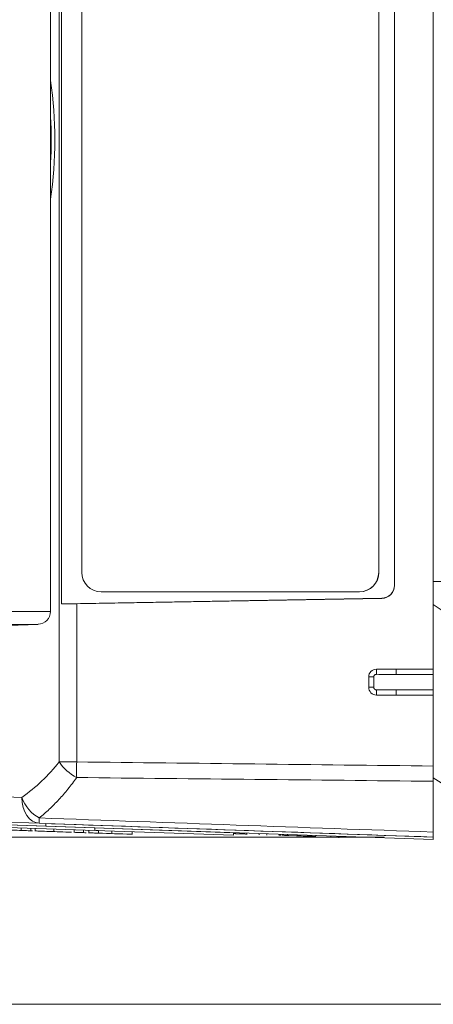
# Model space of a CAD drawing. Header units: millimetres. Extents: x 4 to 836, y 5 to 589.
# Tile 50 of 75: x 506 to 522, y 450 to 488. Entities that reach past the tile are written whole.
import ezdxf

# ---------------------------------------------------------------- set-up
doc = ezdxf.new("R2010")
doc.units = ezdxf.units.MM
doc.layers.add('1', color=7, linetype='Continuous', true_color=0xffffff)
doc.styles.add('ideas_simplex', font='simplex.shx')
doc.dimstyles.get("Standard").update_dxf_attribs({"dimtxt": 0.18, "dimasz": 0.18, "dimexe": 0.18, "dimexo": 0.0625, "dimgap": 0.09, "dimtad": 0, "dimtih": 1, "dimtoh": 1, "dimdec": 4, "dimzin": 0, "dimdsep": 46, "dimtxsty": 'Standard', "dimcen": 0.09, "dimadec": 0, "dimazin": 0, "dimtfac": 1, "dimtdec": 4, "dimtofl": 0, "dimtmove": 0, "dimatfit": 3, "dimfxl": 1, "dimtolj": 1, "dimtzin": 0, "dimarcsym": 0})

# ---------------------------------------------------------------- blocks, each defined once
blk = doc.blocks.new('_U1')
at = {"layer": '1', "color": 152, "lineweight": 13}
for p, q in [((519.74594, 510.839186), (450.718809, 510.839186)), ((519.74594, 456.839186), (450.718809, 456.839186))]:
    blk.add_line(p, q, dxfattribs=at)
at = {"layer": '1', "color": 27, "lineweight": 13}
blk.add_line((452.718809, 456.839186), (452.718809, 510.839186), dxfattribs=at)
at = {"layer": '1', "color": 87, "lineweight": 25}
for p, q in [((451.218809, 490.941686), (445.593809, 490.941686)), ((445.593809, 490.941686), (445.593809, 489.441686)), ((451.218809, 489.441686), (451.218809, 490.941686)), ((445.593809, 478.236686), (445.593809, 476.736686)), ((451.218809, 476.736686), (451.218809, 478.236686)), ((445.593809, 476.736686), (451.218809, 476.736686))]:
    blk.add_line(p, q, dxfattribs=at)
at = {"layer": '1', "color": 27, "lineweight": 18}
for points in [[(452.718809, 510.839186), (453.24779, 507.839188), (452.189828, 507.839184)], [(452.718809, 456.839186), (452.189828, 459.839184), (453.24779, 459.839188)]]:
    blk.add_solid(points, dxfattribs=at)
at = {"layer": '1', "color": 87, "linetype": 'Continuous', "lineweight": 25, "char_height": 3, "attachment_point": 7, "rotation": 90, "line_spacing_factor": 1.204819, "style": 'ideas_simplex'}
for s, insert in [('\\W1.2097;2.13', (451.065309, 478.184186)), ('\\W1.0362;54', (443.752809, 481.154186))]:
    blk.add_mtext(s, dxfattribs=dict(at, insert=insert))

msp = doc.modelspace()

# ---------------------------------------------------------------- linework, layer by layer
at = {"layer": '1', "color": 252, "linetype": 'Continuous', "lineweight": 13}
for p, q in [((507.172, 459.75), (507.172, 507.928)), ((519.533, 467.089), (519.54, 467.089)), ((521.946, 466.739), (521.646, 466.739)), ((520.14, 466.586), (520.147, 466.58)), ((519.656, 466.081), (519.649, 466.087)), ((507.844, 465.874), (507.844, 459.75)), ((519.445, 463.141), (519.446, 463.339)), ((520.214, 463.339), (520.214, 463.139)), ((519.342, 463.039), (519.146, 463.039)), ((519.342, 462.639), (519.342, 463.039)), ((520.214, 463.139), (521.646, 463.139)), ((519.342, 462.639), (519.146, 462.639)), ((519.445, 462.537), (519.446, 462.339)), ((521.646, 462.539), (520.214, 462.539)), ((520.214, 462.539), (520.214, 462.339)), ((507.844, 459.75), (507.172, 459.75)), ((489.946, 458.922), (505.725, 458.371))]:
    msp.add_line(p, q, dxfattribs=at)
at = {"layer": '1', "color": 252, "linetype": 'Continuous', "lineweight": 18}
for p, q in [((521.646, 504.339), (521.646, 463.339)), ((507.251, 465.871), (507.251, 501.807)), ((520.14, 501.092), (520.14, 466.586)), ((520.147, 466.58), (520.147, 501.099)), ((508.04, 467.089), (508.04, 500.589)), ((519.533, 500.589), (519.533, 467.089)), ((519.54, 500.589), (519.54, 467.089)), ((518.784, 466.339), (508.79, 466.339)), ((518.791, 466.339), (518.784, 466.339)), ((519.649, 466.087), (507.251, 465.871)), ((507.844, 465.874), (519.656, 466.081)), ((521.946, 465.639), (521.646, 465.839)), ((519.446, 463.339), (520.214, 463.339)), ((520.214, 463.339), (520.214, 463.339)), ((520.214, 463.339), (521.646, 463.339)), ((521.646, 463.339), (521.646, 463.139)), ((519.146, 462.639), (519.146, 463.039)), ((521.646, 463.139), (521.646, 462.539)), ((521.646, 462.539), (521.646, 462.339)), ((520.214, 462.339), (519.446, 462.339)), ((521.646, 462.339), (520.214, 462.339)), ((521.646, 462.339), (521.646, 459.59)), ((521.946, 458.939), (521.646, 459.139)), ((521.646, 457.032), (521.646, 459)), ((506.397, 457.372), (490.911, 457.912))]:
    msp.add_line(p, q, dxfattribs=at)
at = {"layer": '1', "color": 27, "linetype": 'Continuous', "lineweight": 18}
for p, q in [((506.832, 465.577), (506.832, 502.101)), ((499.543, 464.839), (506.35, 465.077))]:
    msp.add_line(p, q, dxfattribs=at)
at = {"layer": '1', "color": 27, "linetype": 'Continuous', "lineweight": 13}
for p, q in [((494.541, 465.577), (506.832, 465.577)), ((506.35, 465.077), (494.541, 465.077))]:
    msp.add_line(p, q, dxfattribs=at)
at = {"layer": '1', "color": 18, "linetype": 'Continuous', "lineweight": 18}
for p, q in [((491.161, 457.804), (506.652, 457.263)), ((506.652, 457.263), (506.655, 457.363)), ((506.652, 457.263), (521.642, 456.739)), ((506.655, 457.363), (521.646, 456.839)), ((521.642, 456.739), (521.646, 456.839))]:
    msp.add_line(p, q, dxfattribs=at)
at = {"layer": '1', "color": 7, "linetype": 'Continuous', "lineweight": 18}
for p, q in [((491.228, 457.701), (508.544, 457.096)), ((491.232, 457.801), (508.547, 457.196)), ((508.547, 457.196), (508.544, 457.096)), ((508.547, 457.196), (513.918, 457.008)), ((508.544, 457.096), (513.914, 456.908)), ((513.765, 457.014), (513.765, 457.014)), ((513.918, 457.008), (513.914, 456.908)), ((514.28, 456.996), (514.279, 456.961)), ((514.429, 456.991), (514.427, 456.94)), ((514.432, 457.096), (514.432, 457.091)), ((514.91, 456.974), (514.909, 456.923)), ((514.914, 457.079), (514.914, 457.074)), ((515.203, 456.913), (515.204, 456.964)), ((515.208, 457.064), (515.208, 457.069)), ((515.729, 456.895), (515.73, 456.946)), ((515.734, 457.046), (515.734, 457.051)), ((515.999, 456.901), (516, 456.936)), ((516.005, 456.901), (516.005, 456.885)), ((516.01, 457.041), (516.01, 457.036)), ((516.515, 456.883), (516.516, 456.918)), ((516.947, 456.868), (516.948, 456.903)), ((517.095, 456.898), (517.093, 456.847)), ((517.099, 457.003), (517.099, 456.998)), ((517.897, 456.97), (517.897, 456.975)), ((517.941, 456.817), (517.943, 456.868)), ((517.946, 456.968), (517.946, 456.974)), ((517.995, 456.815), (517.997, 456.867)), ((518.001, 456.966), (518.001, 456.972))]:
    msp.add_line(p, q, dxfattribs=at)
at = {"layer": '1', "color": 5, "linetype": 'Continuous', "lineweight": 18}
for p, q in [((505.702, 457.195), (505.698, 457.082)), ((506.241, 457.176), (506.237, 457.063)), ((506.966, 457.151), (506.962, 457.038)), ((507.747, 457.124), (507.743, 457.011)), ((508.321, 457.104), (508.317, 456.991)), ((509.2, 456.96), (509.204, 457.073)), ((509.988, 456.932), (509.992, 457.045))]:
    msp.add_line(p, q, dxfattribs=at)
at = {"layer": '1', "color": 5, "linetype": 'Continuous', "lineweight": 13}
for p, q in [((506.068, 457.182), (506.065, 457.082)), ((508.108, 457.011), (508.112, 457.111)), ((508.69, 457.09), (508.687, 456.99))]:
    msp.add_line(p, q, dxfattribs=at)
at = {"layer": '1', "color": 7, "linetype": 'Continuous', "lineweight": 13}
for p, q in [((515.853, 456.906), (515.854, 456.941)), ((516.046, 456.899), (516.047, 456.935)), ((516.377, 456.888), (516.378, 456.923))]:
    msp.add_line(p, q, dxfattribs=at)
at = {"layer": '1', "color": 251, "linetype": 'Continuous', "lineweight": 18}
msp.add_line((463.199, 450.362), (551.808, 450.362), dxfattribs=at)
at = {"layer": '1', "color": 252, "linetype": 'Continuous', "lineweight": 18}
for centre, start, end in [((519.446, 463.039), 90, 180), ((519.446, 462.639), 180, 270)]:
    msp.add_arc(centre, 0.3, start, end, dxfattribs=at)
for centre, major_axis, ratio, start_param, end_param in [((499.225, 483.839), (0, -11), 0.707107, 1.360782, 1.78081), ((508.79, 467.089), (0, -0.75), 0.999391, 4.712389, 6.283185), ((518.784, 467.089), (0, -0.75), 0.999391, 0, 1.570796), ((518.791, 467.089), (0, 0.75), 0.999391, 3.141593, 4.712389), ((519.639, 466.588), (0.428, -0.26), 0.997308, 5.277434, 6.828351), ((519.646, 466.581), (0.428, -0.26), 0.997308, 5.277434, 6.828351), ((507.879, 465.91), (1, 0.019), 0.034915, 4.033531, 4.676829)]:
    msp.add_ellipse(centre, major_axis=major_axis, ratio=ratio, start_param=start_param, end_param=end_param, dxfattribs=at)
at = {"layer": '1', "color": 252, "linetype": 'Continuous', "lineweight": 13}
for centre, major_axis, ratio, start_param, end_param in [((500.144, 483.839), (0, -9.5), 0.707107, 1.477002, 1.664591), ((501.41, 464.339), (7.367, 0), 0.99939, 5.338077, 5.610261), ((507.879, 459.75), (0.782, -0.624), 0.529088, 4.126635, 5.070538), ((507.879, 459.75), (-0.012, -1), 0.034897, 4.712801, 5.363836), ((506.432, 458.371), (-0.035, -0.999), 0.706891, 4.737069, 6.283185), ((506.432, 458.371), (0.585, -0.811), 0.629764, 4.285595, 5.384655), ((506.432, 458.371), (-0.035, -0.999), 0.011831, 5.629885, 6.283185)]:
    msp.add_ellipse(centre, major_axis=major_axis, ratio=ratio, start_param=start_param, end_param=end_param, dxfattribs=at)
at = {"layer": '1', "color": 27, "linetype": 'Continuous', "lineweight": 18}
msp.add_ellipse((506.333, 465.577), major_axis=(0, -0.5), ratio=0.998473, start_param=0.034907, end_param=1.570796, dxfattribs=at)
at = {"layer": '1', "color": 252, "linetype": 'Continuous', "lineweight": 13}
for points, knots in [([(519.342, 463.039), (519.342, 463.046), (519.343, 463.053), (519.346, 463.066), (519.348, 463.072), (519.353, 463.085), (519.356, 463.09), (519.364, 463.102), (519.368, 463.107), (519.377, 463.116), (519.383, 463.12), (519.394, 463.128), (519.4, 463.131), (519.412, 463.136), (519.419, 463.138), (519.432, 463.14), (519.438, 463.141), (519.445, 463.141)], [0, 0, 0, 0, 0.125, 0.125, 0.25, 0.25, 0.375, 0.375, 0.5, 0.5, 0.625, 0.625, 0.75, 0.75, 0.875, 0.875, 1, 1, 1, 1]), ([(519.445, 462.537), (519.438, 462.537), (519.432, 462.538), (519.418, 462.541), (519.412, 462.542), (519.4, 462.548), (519.394, 462.551), (519.382, 462.558), (519.377, 462.562), (519.368, 462.572), (519.363, 462.577), (519.356, 462.588), (519.353, 462.594), (519.348, 462.606), (519.346, 462.613), (519.343, 462.626), (519.342, 462.632), (519.342, 462.639)], [0, 0, 0, 0, 0.125, 0.125, 0.25, 0.25, 0.375, 0.375, 0.5, 0.5, 0.625, 0.625, 0.75, 0.75, 0.875, 0.875, 1, 1, 1, 1]), ([(507.844, 459.144), (507.735, 458.99), (507.623, 458.842), (507.394, 458.558), (507.276, 458.422), (507.034, 458.161), (506.91, 458.037), (506.657, 457.799), (506.528, 457.685), (506.397, 457.578)], [0, 0, 0, 0, 0.25, 0.25, 0.5, 0.5, 0.75, 0.75, 1, 1, 1, 1])]:
    msp.add_open_spline(points, degree=3, knots=knots, dxfattribs=at)
for points in [[(519.445, 463.141), (519.701, 463.14), (519.958, 463.139), (520.214, 463.139)], [(520.214, 462.539), (519.958, 462.539), (519.701, 462.539), (519.445, 462.537)], [(507.844, 459.75), (512.445, 459.696), (517.045, 459.642), (521.646, 459.59)], [(521.646, 459), (517.045, 459.048), (512.445, 459.096), (507.844, 459.144)], [(506.397, 457.578), (511.48, 457.395), (516.563, 457.213), (521.646, 457.032)]]:
    msp.add_open_spline(points, degree=3, dxfattribs=at)
at = {"layer": '1', "color": 252, "linetype": 'Continuous', "lineweight": 18}
for points, knots in [([(521.646, 459.59), (521.646, 459.537), (521.646, 459.432), (521.646, 459.33), (521.646, 459.23), (521.646, 459.133), (521.646, 459.043), (521.646, 459)], [0, 0, 0, 0, 0.25, 0.5, 0.5, 0.75, 1, 1, 1, 1]), ([(521.646, 457.032), (521.646, 457), (521.646, 456.945), (521.646, 456.905), (521.646, 456.872), (521.646, 456.848), (521.646, 456.839), (521.646, 456.839)], [0, 0, 0, 0, 0.2502, 0.5004, 0.5004, 0.750601, 1, 1, 1, 1])]:
    msp.add_open_spline(points, degree=3, knots=knots, dxfattribs=at)
msp.add_open_spline([(521.646, 456.839), (516.563, 457.017), (511.48, 457.194), (506.397, 457.372)], degree=3, dxfattribs=at)
at = {"layer": '1', "color": 5, "linetype": 'Continuous', "lineweight": 18}
for points, knots in [([(504.468, 457.138), (504.468, 457.138), (504.486, 457.137), (504.522, 457.136), (504.56, 457.134), (504.599, 457.133), (504.637, 457.132), (504.711, 457.129), (504.791, 457.126), (504.841, 457.125), (505.072, 457.117), (505.303, 457.109), (505.535, 457.1), (505.721, 457.094), (505.715, 457.094), (505.521, 457.101)], [0, 0, 0, 0, 0.046202, 0.046202, 0.046202, 0.103855, 0.103855, 0.103855, 0.192223, 0.192223, 0.192223, 0.70874, 0.70874, 0.70874, 1, 1, 1, 1]), ([(505.698, 457.095), (505.697, 457.095), (505.714, 457.094), (505.748, 457.093), (505.785, 457.092), (505.821, 457.09), (505.858, 457.089), (505.924, 457.087), (505.998, 457.084), (506.065, 457.082)], [0, 0, 0, 0, 0.236152, 0.236152, 0.236152, 0.539702, 0.539702, 0.539702, 1, 1, 1, 1]), ([(506.238, 457.076), (506.238, 457.076), (506.254, 457.075), (506.287, 457.074), (506.323, 457.073), (506.359, 457.072), (506.395, 457.07), (506.459, 457.068), (506.528, 457.066), (506.6, 457.063), (506.721, 457.059), (506.842, 457.055), (506.963, 457.051)], [0, 0, 0, 0, 0.118123, 0.118123, 0.118123, 0.275862, 0.275862, 0.275862, 0.515246, 0.515246, 0.515246, 1, 1, 1, 1]), ([(506.963, 457.051), (506.964, 457.051), (507.009, 457.049), (507.243, 457.041), (507.379, 457.036), (507.543, 457.03), (507.575, 457.029), (507.607, 457.028), (507.638, 457.027)], [0, 0, 0, 0, 0.32097, 0.32097, 0.873262, 0.873262, 0.873262, 1, 1, 1, 1]), ([(507.743, 457.023), (507.743, 457.023), (507.76, 457.023), (507.794, 457.022), (507.83, 457.02), (507.866, 457.019), (507.902, 457.018), (507.971, 457.015), (508.048, 457.013), (508.108, 457.011)], [0, 0, 0, 0, 0.237452, 0.237452, 0.237452, 0.532748, 0.532748, 0.532748, 1, 1, 1, 1]), ([(508.317, 457.003), (508.317, 457.003), (508.334, 457.003), (508.367, 457.002), (508.405, 457), (508.443, 456.999), (508.48, 456.998), (508.547, 456.995), (508.621, 456.993), (508.687, 456.99)], [0, 0, 0, 0, 0.230749, 0.230749, 0.230749, 0.54182, 0.54182, 0.54182, 1, 1, 1, 1]), ([(508.687, 456.99), (509.104, 456.976), (509.522, 456.961), (509.939, 456.947), (509.972, 456.945), (509.989, 456.945), (509.989, 456.945)], [0, 0, 0, 0, 0.937324, 0.937324, 0.937324, 1, 1, 1, 1])]:
    msp.add_open_spline(points, degree=3, knots=knots, dxfattribs=at)
for points in [[(506.065, 457.082), (506.087, 457.081), (506.11, 457.08), (506.132, 457.08)], [(508.108, 457.011), (508.145, 457.009), (508.181, 457.008), (508.218, 457.007)], [(508.597, 457.094), (508.629, 457.092), (508.66, 457.091), (508.69, 457.09)]]:
    msp.add_open_spline(points, degree=3, dxfattribs=at)
at = {"layer": '1', "color": 7, "linetype": 'Continuous', "lineweight": 18}
for points, degree, knots in [([(514.274, 456.961), (514.211, 456.963), (514.082, 456.968), (513.932, 456.973), (513.932, 456.973), (513.932, 456.973), (513.924, 456.973), (513.92, 456.973), (513.917, 456.974), (513.917, 456.974)], 6, [0, 0, 0, 0, 0, 0, 0, 0.239207, 0.520307, 0.801407, 1, 1, 1, 1, 1, 1, 1]), ([(514.427, 456.956), (514.426, 456.956), (514.423, 456.956), (514.416, 456.956), (514.406, 456.956), (514.406, 456.956), (514.406, 456.956), (514.307, 456.96), (514.307, 456.96), (514.307, 456.96), (514.287, 456.961), (514.281, 456.961), (514.279, 456.961), (514.279, 456.961), (514.279, 456.961)], 6, [0, 0, 0, 0, 0, 0, 0, 0.064266, 0.188041, 0.311815, 0.435589, 0.559364, 0.683138, 0.806912, 0.930687, 1, 1, 1, 1, 1, 1, 1]), ([(515.722, 456.911), (515.72, 456.911), (515.72, 456.911), (515.72, 456.911), (515.7, 456.911), (515.7, 456.911), (515.672, 456.912), (515.672, 456.912)], 3, [0, 0, 0, 0, 0.022874, 0.022874, 0.511591, 0.511591, 1, 1, 1, 1]), ([(515.853, 456.906), (515.853, 456.906), (515.83, 456.907), (515.83, 456.907), (515.812, 456.907), (515.782, 456.908)], 3, [0, 0, 0, 0, 0.852451, 0.852451, 1, 1, 1, 1]), ([(515.999, 456.901), (515.999, 456.901), (515.982, 456.901), (515.982, 456.901), (515.885, 456.905), (515.885, 456.905), (515.853, 456.906), (515.853, 456.906)], 3, [0, 0, 0, 0, 0.333333, 0.333333, 0.666667, 0.666667, 1, 1, 1, 1]), ([(516.003, 456.901), (516.003, 456.901), (515.975, 456.902), (515.975, 456.902), (515.975, 456.902), (515.975, 456.902)], 3, [0, 0, 0, 0, 0.997755, 0.997755, 1, 1, 1, 1]), ([(516.377, 456.888), (516.377, 456.888), (516.353, 456.888), (516.353, 456.888), (516.046, 456.899), (516.046, 456.899)], 3, [0, 0, 0, 0, 0.5, 0.5, 1, 1, 1, 1]), ([(516.515, 456.883), (516.515, 456.883), (516.483, 456.884), (516.483, 456.884), (516.394, 456.887), (516.394, 456.887), (516.377, 456.888), (516.377, 456.888)], 3, [0, 0, 0, 0, 0.333333, 0.333333, 0.666667, 0.666667, 1, 1, 1, 1]), ([(516.947, 456.868), (516.947, 456.868), (516.947, 456.868), (516.947, 456.868), (516.927, 456.868), (516.927, 456.868), (516.853, 456.871), (516.853, 456.871), (516.833, 456.872), (516.833, 456.872), (516.805, 456.873), (516.805, 456.873), (516.634, 456.879), (516.515, 456.883)], 3, [0, 0, 0, 0, 0.000427, 0.000427, 0.215285, 0.215285, 0.430143, 0.430143, 0.645001, 0.645001, 0.859859, 0.859859, 1, 1, 1, 1]), ([(517.094, 456.863), (516.991, 456.866), (516.859, 456.871), (516.859, 456.871), (516.797, 456.873), (516.735, 456.875), (516.674, 456.877)], 3, [0, 0, 0, 0, 0.378671, 0.378671, 0.378671, 1, 1, 1, 1]), ([(517.892, 456.835), (517.892, 456.835), (517.891, 456.835), (517.885, 456.835), (517.865, 456.836), (517.801, 456.838), (517.671, 456.842), (517.671, 456.842), (517.671, 456.842), (517.671, 456.842), (517.671, 456.842), (517.689, 456.842), (517.704, 456.841), (517.707, 456.841)], 6, [0, 0, 0, 0, 0, 0, 0, 0.088774, 0.236329, 0.383883, 0.531438, 0.678993, 0.826547, 0.974102, 1, 1, 1, 1, 1, 1, 1])]:
    msp.add_open_spline(points, degree=degree, knots=knots, dxfattribs=at)
msp.add_open_spline([(516.046, 456.899), (516.046, 456.899), (516.027, 456.9), (515.999, 456.901)], degree=3, dxfattribs=at)

# ---------------------------------------------------------------- dimensions: what is measured, and where the dimension line sits
at = {"layer": '1', "color": 87, "linetype": 'Continuous', "lineweight": 25}
dim = msp.add_linear_dim(base=(452.719, 456.839), p1=(528.242, 510.839), p2=(522.246, 456.839), angle=90, text='<>\\P[\\C87;\\H3.00;\\Fsimplex.shx;2.13\\Fsimplex.shx;\\H3.00;\\C87; ]', dimstyle='Standard', override={"dimtxt": 3, "dimasz": 3, "dimexe": 2, "dimexo": 2.5, "dimgap": 1.5, "dimtad": 1, "dimtih": 0, "dimtoh": 0, "dimdec": 2, "dimlfac": 1, "dimzin": 8, "dimdsep": 44, "dimlunit": 2, "dimtxsty": 'ideas_simplex', "dimsah": 1, "dimse1": 0, "dimse2": 0, "dimsd1": 0, "dimsd2": 0, "dimclrd": 27, "dimclre": 152, "dimclrt": 87, "dimtol": 0, "dimtm": -0.1, "dimtfac": 0.5, "dimtdec": 2, "dimtofl": 1, "dimtmove": 0, "dimtzin": 8, "dimlwd": 13, "dimlwe": 13}, dxfattribs=at)
dim.commit()
dim.dimension.update_dxf_attribs({"geometry": '_U1', "text_midpoint": (452.719, 483.839), "dimtype": 160})

doc.saveas('drawing.dxf')
